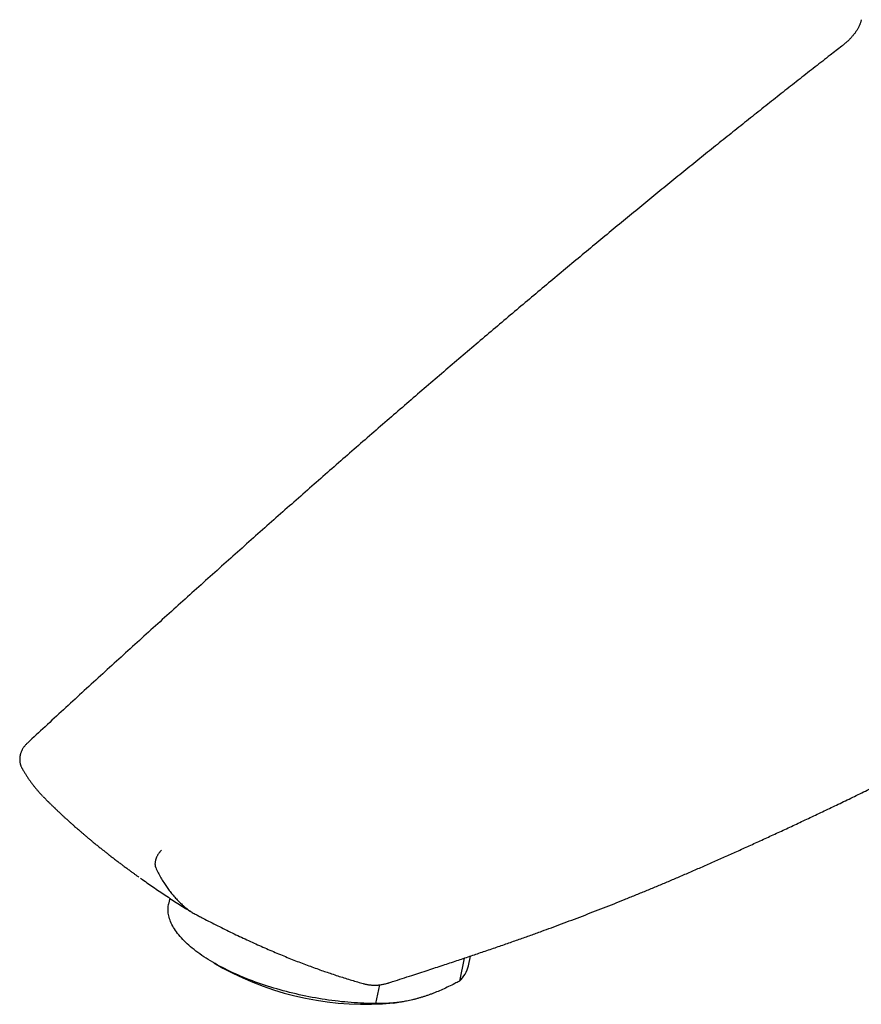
# Model space of a CAD drawing. Header units: millimetres. Extents: x 8 to 799, y 12 to 736.
# Tile 12 of 24: x 552 to 618, y 232 to 309. Entities that reach past the tile are written whole.
import ezdxf

# ---------------------------------------------------------------- set-up
doc = ezdxf.new("R2010")
doc.units = ezdxf.units.MM

msp = doc.modelspace()

# ---------------------------------------------------------------- linework, layer by layer
at = {"color": 7, "linetype": 'Continuous', "lineweight": 30}
for p, q in [((554.117, 247.856), (554.164, 247.808)), ((554.165, 247.808), (554.169, 247.804)), ((561.203, 241.844), (561.255, 241.807)), ((564.06, 239.874), (563.962, 239.397)), ((567.52, 234.797), (568.213, 234.396)), ((587.14, 235.176), (586.772, 233.378)), ((587.475, 234.585), (587.629, 235.34)), ((580.221, 231.623), (580.52, 233.082)), ((581.601, 231.657), (581.883, 231.691))]:
    msp.add_line(p, q, dxfattribs=at)
at = {"color": 7, "linetype": 'Continuous', "lineweight": 30, "flags": 128}
msp.add_lwpolyline([(580.221, 231.623), (579.984, 231.623), (579.744, 231.626), (579.503, 231.631), (579.26, 231.639), (579.015, 231.649), (578.769, 231.662), (578.521, 231.677), (578.272, 231.694), (578.022, 231.715), (577.771, 231.737), (577.518, 231.762), (577.265, 231.79), (577.011, 231.82), (576.757, 231.852), (576.502, 231.887), (576.247, 231.924), (575.991, 231.964), (575.735, 232.006), (575.48, 232.05), (575.224, 232.097), (574.969, 232.146), (574.714, 232.197), (574.459, 232.25), (574.205, 232.306), (573.952, 232.364), (573.7, 232.424), (573.448, 232.486), (573.198, 232.551), (572.949, 232.617), (572.701, 232.686), (572.454, 232.756), (572.209, 232.829), (571.966, 232.903), (571.724, 232.979), (571.485, 233.058), (571.247, 233.138), (571.012, 233.22), (570.778, 233.303), (570.547, 233.389), (570.319, 233.476), (570.092, 233.565), (569.869, 233.655), (569.648, 233.747), (569.431, 233.84), (569.216, 233.935), (569.004, 234.032), (568.795, 234.129), (568.59, 234.229), (568.388, 234.329), (568.189, 234.431), (567.994, 234.533), (567.803, 234.637), (567.615, 234.743), (567.431, 234.849), (567.251, 234.956), (567.075, 235.064), (566.903, 235.173), (566.735, 235.283), (566.571, 235.394), (566.412, 235.505), (566.257, 235.617), (566.107, 235.73), (565.961, 235.844), (565.819, 235.957), (565.682, 236.072), (565.55, 236.187), (565.423, 236.302), (565.301, 236.417), (565.183, 236.533), (565.071, 236.649), (564.963, 236.765), (564.86, 236.882), (564.763, 236.998), (564.671, 237.114), (564.584, 237.231), (564.502, 237.347), (564.425, 237.463), (564.354, 237.579), (564.288, 237.694), (564.227, 237.809), (564.172, 237.924), (564.122, 238.039), (564.078, 238.152), (564.039, 238.266), (564.006, 238.378), (563.978, 238.491), (563.956, 238.602), (563.939, 238.712), (563.928, 238.822), (563.922, 238.931), (563.922, 239.039), (563.927, 239.146), (563.938, 239.252), (563.955, 239.357), (563.962, 239.397)], dxfattribs=at)
at = {"color": 7, "linetype": 'Continuous', "lineweight": 30}
for centre, radius, start, end in [((579.416, 255.06), 23.504, 241.53589, 275.3348), ((585.2, 235.101), 2.332, 312.3761, 347.22116)]:
    msp.add_arc(centre, radius, start, end, dxfattribs=at)
for points, knots in [([(618.27, 308.767), (618.268, 308.756), (618.26, 308.716), (618.242, 308.646), (618.215, 308.556), (618.184, 308.466), (618.149, 308.376), (618.109, 308.287), (618.066, 308.197), (618.019, 308.107), (617.967, 308.016), (617.911, 307.925), (617.851, 307.833), (617.787, 307.741), (617.717, 307.648), (617.644, 307.555), (617.566, 307.462), (617.484, 307.369), (617.399, 307.277), (617.309, 307.186), (617.216, 307.095), (617.118, 307.005), (617.017, 306.915), (616.911, 306.825), (616.821, 306.753), (616.766, 306.71), (616.748, 306.696)], [0, 0, 0, 0, 0.016745, 0.064968, 0.111824, 0.157714, 0.202797, 0.247225, 0.291139, 0.334668, 0.377926, 0.421019, 0.464041, 0.507013, 0.549969, 0.593604, 0.636917, 0.679984, 0.722877, 0.765667, 0.80842, 0.851193, 0.894033, 0.936997, 0.980141, 1, 1, 1, 1]), ([(616.749, 306.696), (616.443, 306.459), (615.744, 305.917), (614.652, 305.064), (613.469, 304.137), (612.279, 303.201), (611.082, 302.254), (609.877, 301.298), (608.665, 300.331), (607.444, 299.354), (606.216, 298.366), (604.979, 297.367), (603.733, 296.357), (602.479, 295.335), (601.215, 294.302), (599.941, 293.256), (598.658, 292.199), (597.364, 291.129), (596.06, 290.045), (594.744, 288.949), (593.419, 287.84), (592.087, 286.721), (590.75, 285.594), (589.41, 284.46), (588.064, 283.317), (586.713, 282.166), (585.358, 281.006), (583.997, 279.838), (582.631, 278.661), (581.259, 277.475), (579.882, 276.279), (578.499, 275.075), (577.11, 273.862), (575.716, 272.639), (574.315, 271.406), (572.909, 270.164), (571.495, 268.912), (570.076, 267.65), (568.652, 266.38), (567.225, 265.103), (565.795, 263.82), (564.364, 262.53), (562.93, 261.234), (561.493, 259.932), (560.055, 258.623), (558.614, 257.308), (557.17, 255.987), (555.725, 254.659), (554.298, 253.344), (553.354, 252.47), (552.891, 252.043)], [0, 0, 0, 0, 0.014198, 0.032383, 0.050683, 0.069101, 0.08764, 0.106305, 0.125099, 0.144025, 0.163088, 0.182291, 0.201639, 0.221137, 0.240788, 0.260599, 0.280575, 0.300721, 0.321043, 0.341548, 0.362243, 0.383057, 0.403915, 0.42486, 0.445893, 0.467016, 0.488231, 0.50954, 0.530944, 0.552445, 0.574046, 0.595748, 0.617554, 0.639465, 0.661484, 0.683614, 0.705856, 0.728213, 0.750688, 0.773181, 0.795733, 0.818337, 0.840992, 0.863699, 0.886456, 0.909263, 0.932122, 0.95503, 0.977989, 1, 1, 1, 1]), ([(581.236, 233.24), (581.333, 233.271), (581.93, 233.463), (582.955, 233.796), (584.271, 234.225), (585.447, 234.612), (586.535, 234.972), (587.554, 235.314), (588.554, 235.652), (589.54, 235.989), (590.514, 236.327), (591.447, 236.654), (592.343, 236.973), (593.18, 237.275), (593.984, 237.568), (594.772, 237.86), (595.585, 238.165), (596.409, 238.478), (597.233, 238.796), (598.059, 239.118), (598.887, 239.446), (599.715, 239.777), (600.545, 240.114), (601.376, 240.455), (602.208, 240.801), (603.041, 241.152), (603.9, 241.517), (604.784, 241.897), (605.698, 242.295), (606.622, 242.7), (607.561, 243.117), (608.518, 243.546), (609.492, 243.986), (610.485, 244.439), (611.5, 244.906), (612.537, 245.387), (613.597, 245.884), (614.679, 246.394), (615.778, 246.917), (616.893, 247.451), (618.028, 247.999), (619.182, 248.56), (620.358, 249.136), (621.557, 249.728), (622.78, 250.335), (624.032, 250.961), (625.31, 251.604), (626.612, 252.262), (627.932, 252.934), (629.271, 253.621), (630.632, 254.321), (632.014, 255.037), (633.419, 255.769), (634.849, 256.519), (636.306, 257.286), (637.792, 258.073), (639.31, 258.88), (640.861, 259.709), (642.451, 260.563), (643.829, 261.306), (644.678, 261.767), (644.985, 261.933)], [0, 0, 0, 0, 0.004636, 0.0285702, 0.0489702, 0.0675297, 0.0847073, 0.1008288, 0.1161076, 0.1323047, 0.1477037, 0.1624208, 0.1765654, 0.1902194, 0.2020851, 0.2145685, 0.2275265, 0.2404945, 0.2534731, 0.2664627, 0.2794637, 0.2924766, 0.3055017, 0.3185394, 0.3315901, 0.3446543, 0.3577263, 0.3719649, 0.3862027, 0.4006679, 0.4153733, 0.4303357, 0.4455738, 0.4611089, 0.4769652, 0.4931704, 0.509757, 0.5267263, 0.5438767, 0.5613037, 0.5790229, 0.597053, 0.6154149, 0.6341319, 0.6532309, 0.6727425, 0.6927832, 0.7131087, 0.7337172, 0.7546259, 0.7758531, 0.7974195, 0.8193481, 0.8416644, 0.8643974, 0.8875802, 0.9112502, 0.9354507, 0.9602324, 0.9856547, 1, 1, 1, 1]), ([(552.892, 252.042), (552.868, 252.02), (552.82, 251.974), (552.752, 251.901), (552.687, 251.825), (552.625, 251.745), (552.569, 251.663), (552.517, 251.579), (552.47, 251.493), (552.428, 251.405), (552.392, 251.317), (552.361, 251.227), (552.335, 251.137), (552.316, 251.047), (552.301, 250.958), (552.293, 250.869), (552.289, 250.78), (552.291, 250.693), (552.298, 250.606), (552.309, 250.52), (552.326, 250.436), (552.348, 250.353), (552.375, 250.271), (552.406, 250.191), (552.442, 250.114), (552.469, 250.062), (552.485, 250.036), (552.485, 250.035)], [0, 0, 0, 0, 0.042841, 0.087646, 0.132547, 0.177442, 0.222226, 0.266789, 0.311026, 0.354847, 0.398187, 0.441003, 0.483281, 0.525024, 0.566297, 0.606564, 0.646405, 0.686006, 0.725398, 0.76461, 0.803671, 0.84261, 0.881458, 0.920244, 0.958988, 0.99772, 1, 1, 1, 1]), ([(552.485, 250.034), (552.493, 250.02), (552.541, 249.934), (552.635, 249.78), (552.764, 249.572), (552.897, 249.369), (553.032, 249.171), (553.17, 248.977), (553.311, 248.789), (553.455, 248.605), (553.601, 248.426), (553.751, 248.251), (553.903, 248.081), (554.014, 247.961), (554.076, 247.898), (554.084, 247.889)], [0, 0, 0, 0, 0.017752, 0.108371, 0.198797, 0.288545, 0.377643, 0.466123, 0.554017, 0.641358, 0.72818, 0.814518, 0.900476, 0.985755, 1, 1, 1, 1]), ([(554.168, 247.803), (554.177, 247.794), (554.205, 247.766), (554.251, 247.718), (554.309, 247.66), (554.368, 247.602), (554.422, 247.547), (554.468, 247.501), (554.504, 247.466), (554.535, 247.435), (554.565, 247.405), (554.608, 247.363), (554.664, 247.307), (554.738, 247.235), (554.822, 247.154), (554.902, 247.076), (554.973, 247.007), (555.029, 246.953), (555.079, 246.905), (555.126, 246.86), (555.186, 246.802), (555.265, 246.728), (555.358, 246.639), (555.452, 246.551), (555.542, 246.467), (555.629, 246.386), (555.713, 246.308), (555.799, 246.229), (555.887, 246.147), (555.982, 246.061), (556.08, 245.972), (556.175, 245.886), (556.266, 245.804), (556.351, 245.728), (556.432, 245.656), (556.514, 245.583), (556.607, 245.5), (556.714, 245.406), (556.83, 245.305), (556.944, 245.206), (557.046, 245.118), (557.135, 245.041), (557.216, 244.972), (557.3, 244.9), (557.395, 244.819), (557.499, 244.732), (557.608, 244.64), (557.713, 244.552), (557.813, 244.468), (557.91, 244.388), (558.009, 244.306), (558.117, 244.218), (558.234, 244.122), (558.355, 244.023), (558.472, 243.928), (558.584, 243.838), (558.686, 243.757), (558.783, 243.679), (558.881, 243.602), (558.983, 243.521), (559.086, 243.44), (559.187, 243.361), (559.29, 243.28), (559.394, 243.199), (559.501, 243.116), (559.612, 243.031), (559.731, 242.939), (559.855, 242.845), (559.978, 242.751), (560.097, 242.661), (560.21, 242.576), (560.32, 242.493), (560.434, 242.409), (560.554, 242.319), (560.679, 242.227), (560.801, 242.137), (560.919, 242.05), (561.033, 241.967), (561.127, 241.899), (561.183, 241.858), (561.203, 241.844)], [0, 0, 0, 0, 0.004043, 0.012505, 0.021211, 0.030163, 0.038902, 0.045688, 0.050974, 0.05506, 0.059539, 0.064647, 0.074072, 0.085072, 0.097562, 0.11154, 0.120912, 0.129344, 0.136555, 0.143107, 0.150049, 0.163481, 0.177765, 0.191567, 0.204808, 0.217416, 0.229984, 0.241965, 0.254878, 0.268989, 0.283467, 0.29759, 0.310561, 0.322908, 0.334527, 0.345921, 0.3583, 0.375156, 0.392077, 0.408519, 0.424195, 0.435727, 0.446839, 0.458777, 0.471696, 0.487547, 0.503023, 0.518081, 0.532341, 0.545655, 0.559151, 0.573973, 0.591381, 0.608457, 0.625047, 0.640696, 0.655249, 0.667764, 0.681364, 0.695864, 0.710213, 0.724253, 0.7379, 0.753045, 0.767252, 0.782341, 0.798904, 0.816272, 0.833214, 0.849635, 0.865047, 0.879516, 0.894609, 0.911133, 0.928204, 0.94489, 0.961164, 0.976801, 0.991754, 1, 1, 1, 1]), ([(563.41, 243.642), (563.402, 243.635), (563.377, 243.612), (563.336, 243.571), (563.287, 243.516), (563.239, 243.458), (563.192, 243.396), (563.146, 243.329), (563.103, 243.257), (563.062, 243.183), (563.026, 243.107), (562.993, 243.03), (562.965, 242.954), (562.942, 242.876), (562.923, 242.8), (562.909, 242.725), (562.9, 242.652), (562.896, 242.58), (562.897, 242.512), (562.903, 242.447), (562.914, 242.386), (562.929, 242.328), (562.944, 242.293), (562.951, 242.276)], [0, 0, 0, 0, 0.019877, 0.064961, 0.110045, 0.155939, 0.201833, 0.25084, 0.300188, 0.350608, 0.4014, 0.4504, 0.499741, 0.550155, 0.600939, 0.649938, 0.699635, 0.749688, 0.80047, 0.849817, 0.899165, 0.949218, 1, 1, 1, 1]), ([(561.258, 241.805), (561.316, 241.762), (561.443, 241.67), (561.571, 241.579), (561.64, 241.53)], [0, 0, 0, 0, 0.458556, 1, 1, 1, 1]), ([(562.951, 242.276), (563.015, 242.141), (563.144, 241.87), (563.353, 241.483), (563.57, 241.121), (563.792, 240.785), (564.019, 240.471), (564.256, 240.172), (564.505, 239.886), (564.763, 239.615), (565.032, 239.358), (565.311, 239.115), (565.505, 238.966), (565.601, 238.891)], [0, 0, 0, 0, 0.096751, 0.193501, 0.290251, 0.37897, 0.467688, 0.556406, 0.645125, 0.733844, 0.822563, 0.911282, 1, 1, 1, 1]), ([(561.77, 241.437), (561.815, 241.405), (562.018, 241.261), (562.381, 241.007), (562.86, 240.676), (563.343, 240.349), (563.829, 240.025), (564.317, 239.705), (564.806, 239.388), (565.199, 239.137), (565.492, 238.953), (565.631, 238.865), (565.705, 238.819), (565.715, 238.813)], [0, 0, 0, 0, 0.034395, 0.155945, 0.27806, 0.400657, 0.523643, 0.646918, 0.770376, 0.893897, 0.943539, 0.992796, 1, 1, 1, 1]), ([(565.819, 238.754), (565.813, 238.757), (565.771, 238.778), (565.698, 238.823), (565.634, 238.869), (565.601, 238.891)], [0, 0, 0, 0, 0.079033, 0.538747, 1, 1, 1, 1]), ([(565.818, 238.753), (565.916, 238.701), (566.104, 238.601), (566.384, 238.453), (566.758, 238.257), (567.233, 238.012), (567.81, 237.719), (568.385, 237.432), (568.957, 237.153), (569.527, 236.88), (570.094, 236.614), (570.657, 236.356), (571.216, 236.104), (571.77, 235.861), (572.318, 235.627), (572.857, 235.401), (573.39, 235.184), (573.916, 234.975), (574.435, 234.774), (574.947, 234.581), (575.452, 234.396), (575.935, 234.224), (576.404, 234.061), (576.868, 233.904), (577.344, 233.748), (577.825, 233.596), (578.305, 233.448), (578.774, 233.308), (579.085, 233.22), (579.235, 233.177)], [0, 0, 0, 0, 0.023004, 0.04433, 0.065253, 0.110011, 0.154595, 0.198903, 0.242893, 0.286531, 0.329794, 0.372662, 0.415129, 0.457046, 0.498163, 0.538588, 0.578303, 0.617306, 0.655603, 0.693205, 0.730131, 0.7664, 0.798401, 0.831964, 0.866496, 0.90075, 0.934732, 0.968452, 1, 1, 1, 1]), ([(579.235, 233.177), (579.246, 233.174), (579.296, 233.159), (579.387, 233.137), (579.509, 233.111), (579.632, 233.09), (579.756, 233.075), (579.881, 233.064), (580.007, 233.057), (580.134, 233.056), (580.262, 233.06), (580.391, 233.068), (580.521, 233.081), (580.652, 233.099), (580.783, 233.122), (580.915, 233.15), (581.047, 233.184), (581.154, 233.214), (581.217, 233.234), (581.236, 233.241)], [0, 0, 0, 0, 0.016273, 0.077125, 0.138196, 0.199528, 0.261045, 0.322597, 0.384867, 0.447579, 0.51079, 0.574548, 0.638902, 0.703897, 0.769572, 0.835961, 0.903088, 0.970966, 1, 1, 1, 1]), ([(586.772, 233.378), (586.646, 233.311), (586.362, 233.161), (585.92, 232.942), (585.448, 232.722), (585.055, 232.554), (584.742, 232.429), (584.507, 232.34), (584.271, 232.255), (584.035, 232.176), (583.801, 232.101), (583.565, 232.032), (583.33, 231.967), (583.094, 231.908), (582.859, 231.855), (582.578, 231.797), (582.289, 231.746), (581.991, 231.703), (581.733, 231.673), (581.477, 231.649), (581.222, 231.632), (580.969, 231.62), (580.718, 231.615), (580.468, 231.616), (580.303, 231.621), (580.221, 231.623)], [0, 0, 0, 0, 0.055354, 0.124653, 0.194009, 0.263383, 0.298107, 0.332831, 0.367974, 0.403116, 0.438302, 0.473488, 0.509259, 0.54503, 0.580848, 0.616666, 0.674551, 0.715126, 0.755702, 0.796335, 0.836968, 0.877704, 0.91844, 0.95922, 1, 1, 1, 1])]:
    msp.add_open_spline(points, degree=3, knots=knots, dxfattribs=at)

doc.saveas('drawing.dxf')
